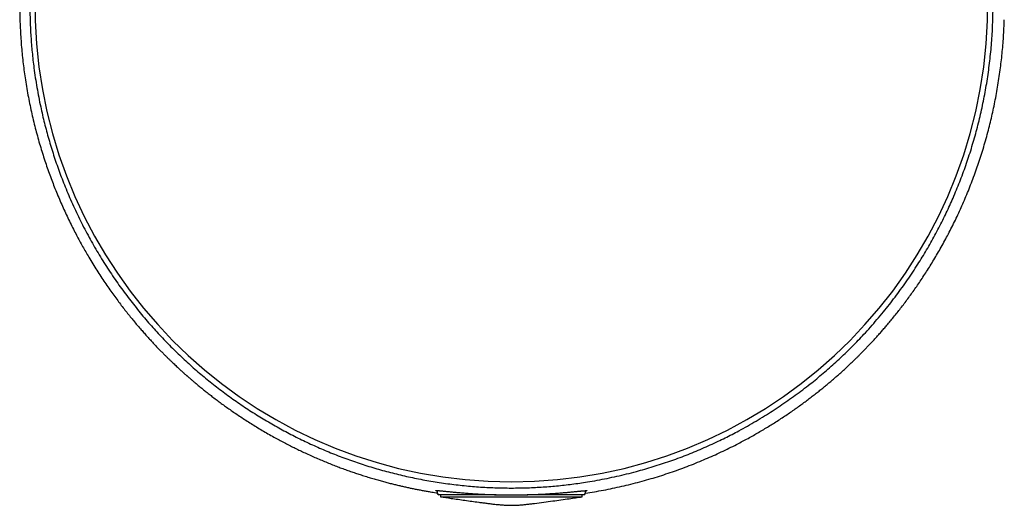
# Model space of a CAD drawing. Header units: millimetres. Extents: x 8 to 405, y 12 to 737.
# Tile 2 of 12: x 187 to 246, y 275 to 304. Entities that reach past the tile are written whole.
import ezdxf

# ---------------------------------------------------------------- set-up
doc = ezdxf.new("R2010")
doc.units = ezdxf.units.MM

msp = doc.modelspace()

# ---------------------------------------------------------------- linework, layer by layer
at = {"color": 7, "linetype": 'Continuous', "lineweight": 30}
for p, q in [((211.993, 275.667), (211.998, 275.509)), ((221.012, 275.509), (221.017, 275.66)), ((215.586, 275.412), (212.098, 275.412)), ((212.202, 275.412), (212.202, 275.284)), ((212.202, 275.284), (216.505, 275.284)), ((216.505, 275.284), (220.809, 275.284)), ((220.912, 275.412), (217.474, 275.412)), ((220.809, 275.284), (220.809, 275.412))]:
    msp.add_line(p, q, dxfattribs=at)
for centre, radius, start, end in [((216.505, 305.168), 28.97, 99.17313, 80.82668), ((212.098, 275.512), 0.1, 182, 270), ((220.912, 275.512), 0.1, 270, 358)]:
    msp.add_arc(centre, radius, start, end, dxfattribs=at)
for points, knots in [([(245.777, 304.008), (245.783, 304.19), (245.796, 304.553), (245.801, 305.098), (245.798, 305.643), (245.784, 306.188), (245.762, 306.703), (245.734, 307.187), (245.7, 307.64), (245.66, 308.093), (245.613, 308.545), (245.56, 308.995), (245.499, 309.447), (245.432, 309.899), (245.358, 310.351), (245.278, 310.802), (245.191, 311.25), (245.099, 311.696), (245.003, 312.125), (244.904, 312.538), (244.804, 312.935), (244.7, 313.329), (244.59, 313.721), (244.475, 314.111), (244.356, 314.499), (244.232, 314.884), (244.09, 315.304), (243.93, 315.757), (243.749, 316.243), (243.576, 316.683), (243.414, 317.08), (243.264, 317.434), (243.111, 317.785), (242.955, 318.129), (242.798, 318.468), (242.639, 318.8), (242.477, 319.128), (242.317, 319.444), (242.159, 319.75), (242.002, 320.046), (241.844, 320.336), (241.685, 320.622), (241.526, 320.903), (241.366, 321.179), (241.206, 321.45), (241.044, 321.719), (240.879, 321.988), (240.712, 322.255), (240.546, 322.516), (240.38, 322.77), (240.223, 323.008), (240.074, 323.231), (239.932, 323.439), (239.781, 323.659), (239.62, 323.888), (239.451, 324.126), (239.27, 324.375), (239.079, 324.635), (238.877, 324.904), (238.677, 325.166), (238.48, 325.42), (238.278, 325.674), (238.074, 325.928), (237.865, 326.182), (237.658, 326.429), (237.452, 326.671), (237.223, 326.934), (236.972, 327.218), (236.699, 327.519), (236.428, 327.81), (236.157, 328.096), (235.885, 328.376), (235.612, 328.651), (235.34, 328.919), (235.052, 329.195), (234.748, 329.48), (234.427, 329.772), (234.106, 330.056), (233.746, 330.365), (233.347, 330.697), (232.906, 331.049), (232.493, 331.365), (232.112, 331.647), (231.762, 331.896), (231.405, 332.142), (231.065, 332.368), (230.743, 332.576), (230.44, 332.765), (230.13, 332.953), (229.814, 333.139), (229.511, 333.311), (229.223, 333.469), (228.951, 333.615), (228.673, 333.759), (228.388, 333.903), (228.095, 334.046), (227.795, 334.188), (227.487, 334.328), (227.171, 334.468), (226.846, 334.606), (226.511, 334.742), (226.166, 334.877), (225.821, 335.007), (225.474, 335.132), (225.151, 335.243), (224.844, 335.345), (224.555, 335.436), (224.26, 335.527), (223.957, 335.615), (223.665, 335.697), (223.383, 335.772), (223.114, 335.841), (222.838, 335.909), (222.557, 335.975), (222.269, 336.039), (221.991, 336.097), (221.726, 336.151), (221.473, 336.199), (221.215, 336.245), (220.951, 336.29), (220.68, 336.334), (220.403, 336.375), (220.12, 336.414), (219.852, 336.448), (219.6, 336.478), (219.365, 336.504), (219.127, 336.528), (218.885, 336.549), (218.638, 336.57), (218.385, 336.588), (218.127, 336.604), (217.866, 336.618), (217.603, 336.629), (217.354, 336.637), (217.12, 336.643), (216.899, 336.646), (216.679, 336.648), (216.46, 336.648), (216.239, 336.646), (216.016, 336.642), (215.792, 336.636), (215.57, 336.628), (215.35, 336.618), (215.119, 336.606), (214.877, 336.592), (214.626, 336.574), (214.378, 336.554), (214.134, 336.533), (213.893, 336.509), (213.654, 336.483), (213.416, 336.456), (213.183, 336.427), (212.955, 336.396), (212.713, 336.361), (212.459, 336.322), (212.193, 336.279), (211.934, 336.234), (211.68, 336.187), (211.406, 336.134), (211.114, 336.075), (210.806, 336.008), (210.505, 335.939), (210.211, 335.867), (209.922, 335.794), (209.64, 335.719), (209.363, 335.642), (209.067, 335.557), (208.753, 335.462), (208.421, 335.357), (208.096, 335.249), (207.777, 335.139), (207.463, 335.026), (207.157, 334.911), (206.857, 334.794), (206.564, 334.676), (206.256, 334.547), (205.933, 334.408), (205.597, 334.256), (205.269, 334.103), (204.949, 333.948), (204.614, 333.78), (204.264, 333.598), (203.9, 333.401), (203.545, 333.201), (203.17, 332.983), (202.776, 332.744), (202.363, 332.483), (201.996, 332.243), (201.673, 332.023), (201.336, 331.789), (200.951, 331.512), (200.518, 331.188), (200.134, 330.889), (199.797, 330.619), (199.507, 330.381), (199.217, 330.137), (198.938, 329.896), (198.668, 329.659), (198.409, 329.426), (198.149, 329.186), (197.893, 328.946), (197.642, 328.706), (197.396, 328.466), (197.148, 328.219), (196.899, 327.967), (196.649, 327.709), (196.398, 327.444), (196.145, 327.172), (195.903, 326.906), (195.674, 326.649), (195.458, 326.402), (195.24, 326.149), (195.021, 325.889), (194.809, 325.633), (194.605, 325.382), (194.41, 325.137), (194.213, 324.885), (194.014, 324.627), (193.815, 324.362), (193.631, 324.114), (193.464, 323.884), (193.313, 323.674), (193.154, 323.448), (192.985, 323.205), (192.807, 322.944), (192.629, 322.677), (192.45, 322.404), (192.268, 322.121), (192.084, 321.829), (191.898, 321.526), (191.712, 321.217), (191.527, 320.902), (191.349, 320.592), (191.179, 320.288), (191.017, 319.992), (190.856, 319.689), (190.695, 319.381), (190.535, 319.067), (190.378, 318.748), (190.223, 318.425), (190.057, 318.071), (189.881, 317.682), (189.697, 317.26), (189.519, 316.832), (189.345, 316.4), (189.178, 315.962), (189.016, 315.519), (188.861, 315.073), (188.712, 314.623), (188.569, 314.168), (188.433, 313.709), (188.304, 313.247), (188.178, 312.766), (188.055, 312.267), (187.937, 311.748), (187.827, 311.225), (187.726, 310.699), (187.635, 310.175), (187.553, 309.652), (187.48, 309.13), (187.416, 308.606), (187.361, 308.081), (187.316, 307.561), (187.279, 307.045), (187.252, 306.534), (187.233, 306.022), (187.223, 305.51), (187.221, 305.031), (187.227, 304.585), (187.238, 304.172), (187.25, 303.896), (187.256, 303.759)], [0, 0, 0, 0, 0.003832, 0.007666, 0.0115, 0.015333, 0.019165, 0.022365, 0.025565, 0.028766, 0.031967, 0.035167, 0.038367, 0.041616, 0.044866, 0.048118, 0.051369, 0.05462, 0.057869, 0.060816, 0.063764, 0.066711, 0.069658, 0.07262, 0.075583, 0.078546, 0.081508, 0.085336, 0.089164, 0.092991, 0.095874, 0.098758, 0.101642, 0.104525, 0.107369, 0.110215, 0.11306, 0.115904, 0.118603, 0.121302, 0.124002, 0.126701, 0.129424, 0.132148, 0.134873, 0.137596, 0.140479, 0.143363, 0.146247, 0.149131, 0.152014, 0.154547, 0.157079, 0.159612, 0.162717, 0.165822, 0.168927, 0.172744, 0.176562, 0.180381, 0.184199, 0.188017, 0.192148, 0.196279, 0.200411, 0.204542, 0.208673, 0.214286, 0.219898, 0.225512, 0.231124, 0.236908, 0.242692, 0.248476, 0.25426, 0.261097, 0.267935, 0.274773, 0.281611, 0.290736, 0.299862, 0.308987, 0.315839, 0.32269, 0.329542, 0.336394, 0.341882, 0.34737, 0.352859, 0.358347, 0.363835, 0.36825, 0.372664, 0.377079, 0.381502, 0.385927, 0.390351, 0.394776, 0.3992, 0.403623, 0.408062, 0.412501, 0.41694, 0.421051, 0.425161, 0.428413, 0.431666, 0.434919, 0.438171, 0.441423, 0.444126, 0.446832, 0.449537, 0.452243, 0.454947, 0.45765, 0.459881, 0.462112, 0.464343, 0.466574, 0.468835, 0.471098, 0.47336, 0.475621, 0.47741, 0.479201, 0.480992, 0.482782, 0.484571, 0.486427, 0.488286, 0.490145, 0.492004, 0.493859, 0.495407, 0.496956, 0.498506, 0.500056, 0.501603, 0.503214, 0.504826, 0.506439, 0.508052, 0.509663, 0.51158, 0.5135, 0.51542, 0.517341, 0.519259, 0.521228, 0.523198, 0.525168, 0.527138, 0.529108, 0.531527, 0.533948, 0.53637, 0.538791, 0.541211, 0.544353, 0.547495, 0.550638, 0.55378, 0.556944, 0.560108, 0.563272, 0.566436, 0.570508, 0.57458, 0.578651, 0.582804, 0.586958, 0.591112, 0.595267, 0.599421, 0.603574, 0.608689, 0.613804, 0.61892, 0.624036, 0.629151, 0.635417, 0.641684, 0.647951, 0.654218, 0.661985, 0.669752, 0.677519, 0.683081, 0.688643, 0.697344, 0.706046, 0.714747, 0.720614, 0.726482, 0.73235, 0.738218, 0.743379, 0.748541, 0.753703, 0.758864, 0.763604, 0.768344, 0.773085, 0.777824, 0.782451, 0.787077, 0.791704, 0.79633, 0.80017, 0.80401, 0.807851, 0.811691, 0.815531, 0.818896, 0.822263, 0.82563, 0.828996, 0.832362, 0.835727, 0.838223, 0.840718, 0.843213, 0.846119, 0.849026, 0.851933, 0.85484, 0.857745, 0.860753, 0.863762, 0.866771, 0.86978, 0.872787, 0.875463, 0.87814, 0.880816, 0.883526, 0.886237, 0.888948, 0.891659, 0.894369, 0.897789, 0.901209, 0.90463, 0.90805, 0.911493, 0.914936, 0.918379, 0.921821, 0.925282, 0.928743, 0.932205, 0.935665, 0.939468, 0.943273, 0.947078, 0.950883, 0.954686, 0.958404, 0.962124, 0.965844, 0.969564, 0.973283, 0.976881, 0.980481, 0.984082, 0.987682, 0.991281, 0.994187, 0.997094, 1, 1, 1, 1]), ([(210.32, 335.995), (210.277, 335.985), (210.183, 335.963), (210.04, 335.93), (209.894, 335.894), (209.758, 335.861), (209.631, 335.829), (209.512, 335.798), (209.403, 335.77), (209.323, 335.749), (209.27, 335.735), (209.24, 335.727), (209.212, 335.719), (209.184, 335.711), (209.158, 335.704), (209.131, 335.697), (209.101, 335.689), (209.065, 335.679), (209.02, 335.666), (208.967, 335.652), (208.908, 335.635), (208.839, 335.616), (208.759, 335.593), (208.667, 335.566), (208.556, 335.533), (208.425, 335.495), (208.274, 335.449), (208.115, 335.399), (207.911, 335.335), (207.667, 335.255), (207.389, 335.161), (207.117, 335.067), (206.824, 334.962), (206.513, 334.846), (206.184, 334.719), (205.93, 334.617), (205.745, 334.541), (205.629, 334.493), (205.519, 334.447), (205.416, 334.403), (205.321, 334.362), (205.232, 334.324), (205.149, 334.287), (205.071, 334.253), (205.004, 334.223), (204.945, 334.197), (204.895, 334.174), (204.854, 334.156), (204.826, 334.143), (204.808, 334.135), (204.795, 334.129), (204.78, 334.122), (204.758, 334.112), (204.73, 334.099), (204.696, 334.083), (204.653, 334.064), (204.603, 334.041), (204.547, 334.014), (204.424, 333.957), (204.242, 333.87), (204.003, 333.754), (203.774, 333.64), (203.583, 333.543), (203.425, 333.461), (203.294, 333.393), (203.158, 333.321), (203.016, 333.245), (202.869, 333.165), (202.716, 333.08), (202.584, 333.007), (202.475, 332.945), (202.39, 332.897), (202.304, 332.847), (202.217, 332.797), (202.132, 332.748), (202.048, 332.698), (201.967, 332.65), (201.89, 332.604), (201.822, 332.563), (201.771, 332.533), (201.736, 332.512), (201.716, 332.5), (201.703, 332.491), (201.693, 332.485), (201.682, 332.479), (201.665, 332.468), (201.638, 332.452), (201.6, 332.429), (201.556, 332.402), (201.505, 332.37), (201.449, 332.336), (201.386, 332.297), (201.316, 332.253), (201.242, 332.206), (201.136, 332.139), (201.006, 332.055), (200.853, 331.956), (200.708, 331.86), (200.571, 331.769), (200.446, 331.684), (200.331, 331.606), (200.227, 331.535), (200.129, 331.467), (200.037, 331.403), (199.952, 331.342), (199.871, 331.285), (199.749, 331.198), (199.587, 331.081), (199.433, 330.968), (199.331, 330.891), (199.277, 330.852), (199.229, 330.815), (199.184, 330.781), (199.14, 330.748), (199.091, 330.711), (199.024, 330.659), (198.936, 330.592), (198.827, 330.508), (198.713, 330.419), (198.594, 330.325), (198.47, 330.226), (198.341, 330.121), (198.206, 330.011), (198.066, 329.896), (197.923, 329.777), (197.776, 329.652), (197.625, 329.523), (197.503, 329.417), (197.411, 329.336), (197.351, 329.284), (197.291, 329.23), (197.232, 329.178), (197.176, 329.128), (197.124, 329.081), (197.077, 329.038), (197.034, 329), (197, 328.969), (196.976, 328.946), (196.959, 328.931), (196.944, 328.918), (196.927, 328.902), (196.906, 328.883), (196.881, 328.86), (196.848, 328.829), (196.804, 328.788), (196.748, 328.736), (196.679, 328.672), (196.599, 328.597), (196.512, 328.515), (196.427, 328.434), (196.345, 328.355), (196.266, 328.278), (196.191, 328.204), (196.132, 328.147), (196.09, 328.105), (196.063, 328.079), (196.039, 328.055), (196.019, 328.035), (196.001, 328.017), (195.985, 328.001), (195.966, 327.982), (195.942, 327.958), (195.912, 327.928), (195.879, 327.896), (195.83, 327.846), (195.762, 327.777), (195.675, 327.688), (195.583, 327.593), (195.487, 327.493), (195.39, 327.392), (195.292, 327.287), (195.214, 327.205), (195.158, 327.144), (195.125, 327.109), (195.097, 327.078), (195.075, 327.054), (195.058, 327.036), (195.045, 327.022), (195.032, 327.007), (195.014, 326.989), (194.992, 326.964), (194.965, 326.934), (194.933, 326.9), (194.901, 326.864), (194.869, 326.828), (194.83, 326.785), (194.786, 326.736), (194.736, 326.681), (194.69, 326.629), (194.648, 326.581), (194.608, 326.536), (194.562, 326.484), (194.507, 326.421), (194.44, 326.344), (194.367, 326.259), (194.306, 326.187), (194.261, 326.135), (194.236, 326.105), (194.215, 326.081), (194.2, 326.063), (194.187, 326.048), (194.176, 326.034), (194.161, 326.017), (194.142, 325.994), (194.118, 325.965), (194.089, 325.93), (194.056, 325.891), (194.023, 325.851), (193.989, 325.811), (193.957, 325.772), (193.91, 325.715), (193.85, 325.642), (193.774, 325.548), (193.696, 325.451), (193.617, 325.353), (193.549, 325.267), (193.491, 325.194), (193.443, 325.132), (193.398, 325.074), (193.361, 325.027), (193.332, 324.989), (193.309, 324.959), (193.284, 324.927), (193.255, 324.89), (193.22, 324.844), (193.18, 324.791), (193.136, 324.733), (193.091, 324.674), (193.047, 324.615), (193.003, 324.557), (192.961, 324.5), (192.919, 324.444), (192.875, 324.384), (192.828, 324.32), (192.779, 324.253), (192.733, 324.189), (192.69, 324.13), (192.656, 324.083), (192.629, 324.045), (192.608, 324.016), (192.591, 323.991), (192.575, 323.969), (192.559, 323.946), (192.541, 323.921), (192.518, 323.889), (192.491, 323.85), (192.459, 323.805), (192.422, 323.753), (192.382, 323.695), (192.331, 323.622), (192.272, 323.536), (192.207, 323.441), (192.146, 323.351), (192.09, 323.267), (192.037, 323.188), (191.986, 323.112), (191.924, 323.019), (191.874, 322.942), (191.835, 322.882), (191.821, 322.861), (191.811, 322.845), (191.802, 322.832), (191.794, 322.819), (191.783, 322.803), (191.769, 322.781), (191.752, 322.754), (191.729, 322.719), (191.702, 322.677), (191.67, 322.627), (191.634, 322.57), (191.596, 322.51), (191.521, 322.391), (191.445, 322.269), (191.368, 322.145), (191.326, 322.076), (191.285, 322.007), (191.244, 321.94), (191.204, 321.873), (191.166, 321.81), (191.131, 321.752), (191.1, 321.7), (191.074, 321.654), (191.051, 321.615), (191.032, 321.583), (191.014, 321.553), (190.995, 321.52), (190.971, 321.479), (190.943, 321.43), (190.91, 321.373), (190.872, 321.308), (190.831, 321.236), (190.788, 321.16), (190.743, 321.08), (190.692, 320.989), (190.634, 320.885), (190.569, 320.767), (190.516, 320.669), (190.474, 320.592), (190.446, 320.54), (190.421, 320.493), (190.399, 320.451), (190.38, 320.417), (190.366, 320.389), (190.354, 320.368), (190.346, 320.352), (190.338, 320.336), (190.328, 320.318), (190.316, 320.295), (190.303, 320.27), (190.282, 320.231), (190.253, 320.176), (190.216, 320.103), (190.176, 320.026), (190.134, 319.944), (190.089, 319.856), (190.04, 319.759), (189.987, 319.653), (189.93, 319.538), (189.868, 319.412), (189.817, 319.307), (189.778, 319.225), (189.752, 319.171), (189.728, 319.121), (189.707, 319.077), (189.69, 319.039), (189.675, 319.008), (189.663, 318.983), (189.654, 318.963), (189.646, 318.946), (189.637, 318.927), (189.625, 318.902), (189.612, 318.873), (189.589, 318.824), (189.557, 318.756), (189.52, 318.674), (189.485, 318.597), (189.452, 318.525), (189.418, 318.449), (189.381, 318.365), (189.338, 318.268), (189.288, 318.154), (189.231, 318.023), (189.184, 317.913), (189.147, 317.826), (189.122, 317.767), (189.098, 317.71), (189.077, 317.658), (189.059, 317.614), (189.043, 317.577), (189.031, 317.547), (189.021, 317.524), (189.014, 317.507), (189.008, 317.492), (189.002, 317.477), (188.991, 317.449), (188.973, 317.406), (188.949, 317.347), (188.923, 317.281), (188.893, 317.207), (188.86, 317.123), (188.824, 317.031), (188.788, 316.938), (188.752, 316.845), (188.718, 316.756), (188.683, 316.665), (188.65, 316.576), (188.604, 316.452), (188.546, 316.296), (188.479, 316.109), (188.416, 315.931), (188.357, 315.76), (188.302, 315.598), (188.251, 315.446), (188.204, 315.302), (188.159, 315.165), (188.097, 314.97), (188.017, 314.712), (187.946, 314.475), (187.902, 314.327), (187.886, 314.27), (187.869, 314.212), (187.853, 314.156), (187.839, 314.106), (187.827, 314.064), (187.818, 314.033), (187.811, 314.008), (187.805, 313.988), (187.798, 313.961), (187.787, 313.922), (187.772, 313.866), (187.753, 313.8), (187.733, 313.724), (187.71, 313.638), (187.684, 313.541), (187.656, 313.435), (187.625, 313.315), (187.59, 313.18), (187.553, 313.03), (187.513, 312.869), (187.472, 312.697), (187.431, 312.518), (187.386, 312.321), (187.339, 312.106), (187.289, 311.873), (187.239, 311.632), (187.19, 311.382), (187.141, 311.122), (187.092, 310.852), (187.045, 310.575), (186.999, 310.289), (186.954, 309.995), (186.91, 309.693), (186.875, 309.432), (186.848, 309.218), (186.828, 309.056), (186.811, 308.906), (186.795, 308.766), (186.781, 308.636), (186.769, 308.517), (186.759, 308.42), (186.752, 308.342), (186.746, 308.281), (186.741, 308.225), (186.736, 308.174), (186.732, 308.128), (186.729, 308.091), (186.726, 308.064), (186.725, 308.047), (186.724, 308.035), (186.723, 308.022), (186.721, 308.004), (186.719, 307.977), (186.715, 307.939), (186.711, 307.889), (186.706, 307.829), (186.701, 307.759), (186.695, 307.679), (186.688, 307.588), (186.681, 307.487), (186.673, 307.375), (186.665, 307.254), (186.657, 307.122), (186.649, 306.979), (186.641, 306.82), (186.633, 306.642), (186.625, 306.445), (186.618, 306.236), (186.611, 306.013), (186.607, 305.778), (186.603, 305.534), (186.602, 305.284), (186.603, 305.026), (186.606, 304.757), (186.611, 304.476), (186.617, 304.285), (186.62, 304.187)], [0, 0, 0, 0, 0.002741, 0.006108, 0.00927, 0.012228, 0.014982, 0.017597, 0.019999, 0.022186, 0.022874, 0.023538, 0.024177, 0.024791, 0.025379, 0.025943, 0.026582, 0.027386, 0.028408, 0.029631, 0.030953, 0.032358, 0.034322, 0.036429, 0.038677, 0.041912, 0.045402, 0.04914, 0.052923, 0.059571, 0.066083, 0.072457, 0.078693, 0.086796, 0.094654, 0.102269, 0.105193, 0.108056, 0.110746, 0.113251, 0.115571, 0.117704, 0.11982, 0.121714, 0.123387, 0.124839, 0.126069, 0.127077, 0.127864, 0.128182, 0.128442, 0.128795, 0.129363, 0.130068, 0.130888, 0.132003, 0.133279, 0.134717, 0.136286, 0.142595, 0.148721, 0.154662, 0.160419, 0.163711, 0.167145, 0.170742, 0.174504, 0.178429, 0.182519, 0.186773, 0.189021, 0.191312, 0.193647, 0.196025, 0.198367, 0.200542, 0.202888, 0.204999, 0.206875, 0.208515, 0.209211, 0.20978, 0.210141, 0.210348, 0.210629, 0.211012, 0.211819, 0.212876, 0.214184, 0.215564, 0.217143, 0.218923, 0.220902, 0.223078, 0.225289, 0.229874, 0.234249, 0.238413, 0.242366, 0.246109, 0.249329, 0.252374, 0.255244, 0.25794, 0.26046, 0.262817, 0.265119, 0.271323, 0.277341, 0.279027, 0.280685, 0.282177, 0.283464, 0.284785, 0.286285, 0.287909, 0.291061, 0.294436, 0.298036, 0.30175, 0.305676, 0.309808, 0.314122, 0.318614, 0.323199, 0.327957, 0.332887, 0.33799, 0.339939, 0.341913, 0.343911, 0.345914, 0.347759, 0.349409, 0.351101, 0.35252, 0.353666, 0.354539, 0.35497, 0.355379, 0.35597, 0.356707, 0.357528, 0.358433, 0.360023, 0.36182, 0.363824, 0.366591, 0.369449, 0.372291, 0.375124, 0.377954, 0.380788, 0.383632, 0.38483, 0.385892, 0.386818, 0.387608, 0.388263, 0.388788, 0.389342, 0.390274, 0.391376, 0.392532, 0.393728, 0.396655, 0.399798, 0.403155, 0.406633, 0.410177, 0.413785, 0.417459, 0.418778, 0.42003, 0.421094, 0.421968, 0.422523, 0.422961, 0.423424, 0.424012, 0.424875, 0.425914, 0.427126, 0.428372, 0.42958, 0.430749, 0.432741, 0.434609, 0.436354, 0.437975, 0.439473, 0.440894, 0.443216, 0.445795, 0.448634, 0.451731, 0.452871, 0.453868, 0.45467, 0.455276, 0.455688, 0.456091, 0.456662, 0.457401, 0.458308, 0.459477, 0.460789, 0.462097, 0.463393, 0.464676, 0.465946, 0.468891, 0.471767, 0.475099, 0.478327, 0.481353, 0.483467, 0.485448, 0.487295, 0.489009, 0.489994, 0.490893, 0.491843, 0.493035, 0.49447, 0.496171, 0.498056, 0.499928, 0.501772, 0.503587, 0.505374, 0.507133, 0.508864, 0.511, 0.513091, 0.515111, 0.516928, 0.518521, 0.519523, 0.520411, 0.521185, 0.521845, 0.52247, 0.523252, 0.524193, 0.525404, 0.526798, 0.528376, 0.530138, 0.532057, 0.535094, 0.537961, 0.540658, 0.543185, 0.545542, 0.547774, 0.550011, 0.553899, 0.554662, 0.555308, 0.555785, 0.556094, 0.55644, 0.556935, 0.557583, 0.558382, 0.559335, 0.560623, 0.562115, 0.56381, 0.565604, 0.567386, 0.574266, 0.576278, 0.578272, 0.58025, 0.582211, 0.584156, 0.586007, 0.587675, 0.589161, 0.590464, 0.591584, 0.592508, 0.593228, 0.594173, 0.59534, 0.596728, 0.598336, 0.6002, 0.602267, 0.604425, 0.606661, 0.608975, 0.612124, 0.615408, 0.618826, 0.620332, 0.621827, 0.623156, 0.6243, 0.625258, 0.626031, 0.626618, 0.626994, 0.627376, 0.627892, 0.628537, 0.629229, 0.629941, 0.631793, 0.63377, 0.635872, 0.638097, 0.640493, 0.64311, 0.645949, 0.649093, 0.652471, 0.656083, 0.657566, 0.659063, 0.660416, 0.661593, 0.662595, 0.663422, 0.664111, 0.6646, 0.664968, 0.665473, 0.666169, 0.666955, 0.667761, 0.670015, 0.672408, 0.674202, 0.676068, 0.678064, 0.680238, 0.682592, 0.685718, 0.689112, 0.692774, 0.694287, 0.695841, 0.697355, 0.698686, 0.69983, 0.700788, 0.701558, 0.702142, 0.702539, 0.702877, 0.703275, 0.703732, 0.705002, 0.706535, 0.708157, 0.709997, 0.712054, 0.714329, 0.716822, 0.718934, 0.721167, 0.723394, 0.725585, 0.727738, 0.732493, 0.737057, 0.741428, 0.745608, 0.749596, 0.753326, 0.756872, 0.760233, 0.763423, 0.77138, 0.779216, 0.780583, 0.781946, 0.783306, 0.784662, 0.785966, 0.786841, 0.787575, 0.788169, 0.788622, 0.78899, 0.790062, 0.791355, 0.792872, 0.794616, 0.796586, 0.798781, 0.801203, 0.803851, 0.806965, 0.810342, 0.813984, 0.817878, 0.821912, 0.826058, 0.831087, 0.836271, 0.84161, 0.847104, 0.852869, 0.858797, 0.864886, 0.871137, 0.87755, 0.884124, 0.890858, 0.894584, 0.898076, 0.901334, 0.904359, 0.90715, 0.909707, 0.912031, 0.913424, 0.914717, 0.91591, 0.917004, 0.917999, 0.918841, 0.91934, 0.919696, 0.919908, 0.920118, 0.920494, 0.921036, 0.921854, 0.922887, 0.924135, 0.925598, 0.927276, 0.929169, 0.931277, 0.933599, 0.936137, 0.93889, 0.941857, 0.94504, 0.94886, 0.952949, 0.957308, 0.961937, 0.966836, 0.972004, 0.977124, 0.982483, 0.988083, 0.993921, 1, 1, 1, 1]), ([(221.011, 275.506), (221.192, 275.534), (221.559, 275.592), (222.11, 275.691), (222.664, 275.802), (223.218, 275.923), (223.771, 276.055), (224.322, 276.198), (224.862, 276.348), (225.391, 276.507), (225.91, 276.673), (226.427, 276.848), (226.941, 277.033), (227.453, 277.228), (227.952, 277.43), (228.439, 277.636), (228.914, 277.847), (229.386, 278.067), (229.855, 278.295), (230.276, 278.51), (230.651, 278.707), (230.979, 278.886), (231.302, 279.067), (231.618, 279.249), (231.925, 279.431), (232.224, 279.612), (232.524, 279.799), (232.824, 279.992), (233.123, 280.189), (233.413, 280.385), (233.694, 280.579), (233.968, 280.773), (234.235, 280.966), (234.495, 281.159), (234.745, 281.349), (234.986, 281.536), (235.217, 281.719), (235.44, 281.898), (235.659, 282.079), (235.876, 282.26), (236.09, 282.443), (236.293, 282.62), (236.485, 282.79), (236.64, 282.93), (236.759, 283.039), (236.846, 283.118), (236.93, 283.196), (237.012, 283.273), (237.095, 283.352), (237.182, 283.434), (237.278, 283.526), (237.384, 283.628), (237.499, 283.74), (237.621, 283.861), (237.75, 283.989), (237.885, 284.126), (238.026, 284.271), (238.174, 284.424), (238.327, 284.586), (238.487, 284.757), (238.651, 284.936), (238.819, 285.122), (238.991, 285.316), (239.168, 285.519), (239.355, 285.737), (239.552, 285.972), (239.758, 286.222), (239.969, 286.485), (240.184, 286.758), (240.403, 287.044), (240.62, 287.335), (240.837, 287.633), (241.052, 287.935), (241.269, 288.249), (241.487, 288.574), (241.707, 288.911), (241.929, 289.259), (242.15, 289.619), (242.372, 289.991), (242.594, 290.375), (242.813, 290.77), (243.03, 291.174), (243.244, 291.587), (243.457, 292.013), (243.664, 292.446), (243.865, 292.886), (244.061, 293.332), (244.253, 293.79), (244.441, 294.26), (244.624, 294.742), (244.798, 295.225), (244.964, 295.711), (245.12, 296.197), (245.271, 296.695), (245.416, 297.202), (245.55, 297.704), (245.672, 298.2), (245.785, 298.688), (245.891, 299.185), (245.99, 299.691), (246.081, 300.205), (246.164, 300.727), (246.237, 301.242), (246.3, 301.75), (246.354, 302.249), (246.4, 302.756), (246.438, 303.268), (246.467, 303.787), (246.479, 304.136), (246.486, 304.311)], [0, 0, 0, 0, 0.013169, 0.026689, 0.040238, 0.053818, 0.067427, 0.081065, 0.094733, 0.10775, 0.120793, 0.133863, 0.14696, 0.160084, 0.173236, 0.185661, 0.198109, 0.210581, 0.223078, 0.235598, 0.244557, 0.253527, 0.262436, 0.271169, 0.279724, 0.288101, 0.2963, 0.305114, 0.313712, 0.322095, 0.330263, 0.338216, 0.346205, 0.353964, 0.361494, 0.368793, 0.375863, 0.382703, 0.389313, 0.396318, 0.403045, 0.409494, 0.415664, 0.421557, 0.424449, 0.42727, 0.430019, 0.432695, 0.435368, 0.438234, 0.441305, 0.444919, 0.448781, 0.45289, 0.457247, 0.461852, 0.466704, 0.471804, 0.477152, 0.482748, 0.488591, 0.494571, 0.50079, 0.507249, 0.513946, 0.521447, 0.529227, 0.537286, 0.545624, 0.55424, 0.563136, 0.571779, 0.58067, 0.589809, 0.599196, 0.608832, 0.618715, 0.628846, 0.639226, 0.649854, 0.66073, 0.671653, 0.682816, 0.694218, 0.70586, 0.717312, 0.728987, 0.740884, 0.753003, 0.765345, 0.77791, 0.789961, 0.802209, 0.814656, 0.827301, 0.840143, 0.851991, 0.864002, 0.876176, 0.888514, 0.901016, 0.913682, 0.926511, 0.938415, 0.950457, 0.962636, 0.974953, 0.987407, 1, 1, 1, 1]), ([(186.62, 304.187), (186.627, 304.013), (186.64, 303.665), (186.672, 303.147), (186.711, 302.634), (186.759, 302.128), (186.815, 301.628), (186.878, 301.134), (186.951, 300.631), (187.035, 300.119), (187.129, 299.599), (187.23, 299.087), (187.339, 298.583), (187.455, 298.087), (187.578, 297.6), (187.707, 297.121), (187.842, 296.651), (187.983, 296.189), (188.128, 295.738), (188.277, 295.298), (188.43, 294.869), (188.587, 294.449), (188.752, 294.026), (188.926, 293.601), (189.108, 293.175), (189.293, 292.758), (189.482, 292.351), (189.674, 291.953), (189.864, 291.572), (190.053, 291.207), (190.239, 290.857), (190.427, 290.516), (190.617, 290.183), (190.824, 289.829), (191.049, 289.456), (191.293, 289.066), (191.537, 288.689), (191.78, 288.324), (192.023, 287.971), (192.265, 287.63), (192.499, 287.309), (192.726, 287.006), (192.946, 286.72), (193.163, 286.444), (193.378, 286.178), (193.589, 285.922), (193.794, 285.679), (193.992, 285.45), (194.181, 285.234), (194.367, 285.027), (194.547, 284.829), (194.721, 284.642), (194.889, 284.463), (195.051, 284.295), (195.207, 284.135), (195.356, 283.984), (195.497, 283.843), (195.631, 283.711), (195.757, 283.589), (195.876, 283.474), (195.988, 283.367), (196.094, 283.267), (196.193, 283.175), (196.284, 283.091), (196.367, 283.014), (196.431, 282.957), (196.476, 282.916), (196.505, 282.889), (196.533, 282.864), (196.561, 282.839), (196.594, 282.81), (196.634, 282.774), (196.67, 282.741), (196.701, 282.714), (196.722, 282.696), (196.739, 282.681), (196.751, 282.67), (196.76, 282.662), (196.77, 282.653), (196.783, 282.641), (196.801, 282.626), (196.822, 282.608), (196.852, 282.581), (196.895, 282.543), (196.951, 282.495), (197.014, 282.44), (197.083, 282.381), (197.157, 282.318), (197.239, 282.248), (197.326, 282.175), (197.418, 282.098), (197.55, 281.988), (197.726, 281.844), (197.949, 281.666), (198.18, 281.484), (198.421, 281.299), (198.67, 281.111), (198.926, 280.922), (199.191, 280.731), (199.465, 280.538), (199.75, 280.341), (200.048, 280.141), (200.358, 279.939), (200.679, 279.735), (201.01, 279.53), (201.353, 279.325), (201.706, 279.119), (202.048, 278.926), (202.375, 278.747), (202.682, 278.584), (202.986, 278.427), (203.286, 278.276), (203.584, 278.131), (203.895, 277.983), (204.219, 277.833), (204.556, 277.683), (204.888, 277.54), (205.216, 277.403), (205.542, 277.272), (205.863, 277.147), (206.179, 277.028), (206.488, 276.915), (206.791, 276.809), (207.087, 276.709), (207.388, 276.61), (207.693, 276.514), (208, 276.42), (208.299, 276.333), (208.59, 276.251), (208.87, 276.175), (209.139, 276.105), (209.398, 276.04), (209.649, 275.979), (209.892, 275.923), (210.128, 275.87), (210.361, 275.819), (210.594, 275.771), (210.832, 275.723), (211.074, 275.677), (211.32, 275.632), (211.605, 275.583), (211.831, 275.545), (211.974, 275.524), (211.998, 275.52)], [0, 0, 0, 0, 0.012598, 0.025067, 0.037405, 0.049613, 0.061692, 0.073641, 0.08546, 0.098311, 0.111005, 0.123542, 0.135922, 0.148145, 0.160211, 0.17212, 0.183872, 0.195467, 0.206906, 0.217987, 0.228916, 0.239695, 0.250322, 0.261628, 0.272759, 0.283713, 0.29449, 0.30509, 0.315515, 0.325181, 0.334691, 0.344044, 0.353241, 0.362281, 0.373583, 0.384631, 0.395424, 0.405961, 0.416244, 0.426272, 0.436045, 0.444917, 0.453569, 0.461999, 0.470209, 0.478197, 0.485965, 0.493087, 0.500011, 0.506695, 0.513114, 0.519266, 0.525153, 0.530775, 0.536131, 0.541221, 0.546045, 0.550526, 0.554749, 0.558717, 0.562429, 0.565945, 0.569195, 0.57218, 0.574899, 0.577352, 0.578348, 0.579292, 0.580185, 0.581038, 0.582029, 0.583347, 0.584903, 0.58558, 0.586294, 0.586888, 0.587223, 0.587447, 0.58776, 0.588193, 0.588746, 0.589419, 0.590213, 0.591702, 0.593489, 0.595572, 0.597682, 0.600029, 0.602613, 0.605413, 0.608288, 0.611212, 0.617837, 0.624696, 0.631788, 0.639115, 0.646678, 0.654334, 0.662219, 0.670332, 0.678674, 0.687423, 0.69641, 0.705637, 0.715104, 0.72481, 0.734757, 0.744945, 0.753535, 0.762003, 0.770329, 0.778513, 0.786556, 0.794457, 0.803589, 0.812527, 0.821269, 0.829818, 0.838342, 0.846666, 0.854789, 0.862713, 0.870439, 0.877968, 0.8853, 0.893264, 0.900985, 0.908466, 0.915709, 0.922716, 0.92937, 0.935802, 0.942013, 0.948008, 0.953905, 0.959636, 0.965428, 0.971312, 0.977286, 0.983353, 0.989511, 0.998288, 1, 1, 1, 1]), ([(187.256, 303.759), (187.264, 303.6), (187.281, 303.281), (187.316, 302.804), (187.359, 302.328), (187.409, 301.852), (187.473, 301.337), (187.551, 300.782), (187.648, 300.187), (187.756, 299.595), (187.87, 299.037), (187.988, 298.511), (188.107, 298.018), (188.234, 297.528), (188.37, 297.039), (188.514, 296.552), (188.667, 296.067), (188.829, 295.582), (188.999, 295.101), (189.178, 294.623), (189.372, 294.13), (189.582, 293.623), (189.81, 293.102), (190.049, 292.586), (190.297, 292.075), (190.556, 291.569), (190.821, 291.074), (191.092, 290.59), (191.369, 290.117), (191.655, 289.648), (191.95, 289.186), (192.252, 288.729), (192.56, 288.282), (192.873, 287.845), (193.19, 287.419), (193.514, 286.999), (193.846, 286.584), (194.185, 286.176), (194.524, 285.783), (194.861, 285.404), (195.197, 285.04), (195.539, 284.682), (195.887, 284.329), (196.243, 283.982), (196.605, 283.64), (196.973, 283.304), (197.345, 282.977), (197.721, 282.658), (198.099, 282.346), (198.483, 282.042), (198.873, 281.743), (199.267, 281.45), (199.668, 281.163), (200.073, 280.883), (200.481, 280.611), (200.893, 280.346), (201.307, 280.089), (201.726, 279.838), (202.147, 279.596), (202.57, 279.361), (202.995, 279.135), (203.424, 278.915), (203.856, 278.702), (204.293, 278.496), (204.734, 278.297), (205.179, 278.105), (205.63, 277.92), (206.087, 277.741), (206.55, 277.569), (207.016, 277.405), (207.485, 277.249), (207.958, 277.1), (208.434, 276.96), (208.913, 276.827), (209.396, 276.702), (209.883, 276.585), (210.374, 276.475), (210.867, 276.374), (211.365, 276.28), (211.868, 276.194), (212.377, 276.117), (212.886, 276.048), (213.391, 275.989), (213.891, 275.939), (214.386, 275.898), (214.882, 275.865), (215.379, 275.841), (215.878, 275.826), (216.377, 275.819), (216.877, 275.821), (217.367, 275.831), (217.846, 275.85), (218.316, 275.875), (218.785, 275.909), (219.254, 275.95), (219.723, 275.998), (220.192, 276.055), (220.66, 276.118), (221.172, 276.196), (221.728, 276.292), (222.326, 276.407), (222.923, 276.534), (223.516, 276.674), (224.082, 276.819), (224.619, 276.968), (225.128, 277.12), (225.635, 277.28), (226.139, 277.45), (226.639, 277.629), (227.135, 277.817), (227.628, 278.015), (228.116, 278.221), (228.601, 278.436), (229.064, 278.652), (229.506, 278.868), (229.927, 279.082), (230.382, 279.322), (230.869, 279.591), (231.388, 279.891), (231.89, 280.195), (232.377, 280.503), (232.849, 280.815), (233.315, 281.135), (233.775, 281.464), (234.228, 281.801), (234.661, 282.137), (235.075, 282.47), (235.471, 282.8), (235.86, 283.137), (236.244, 283.48), (236.621, 283.83), (236.988, 284.184), (237.346, 284.541), (237.694, 284.9), (238.06, 285.292), (238.443, 285.718), (238.84, 286.178), (239.22, 286.637), (239.583, 287.094), (239.929, 287.548), (240.267, 288.008), (240.596, 288.475), (240.916, 288.948), (241.217, 289.411), (241.498, 289.863), (241.763, 290.304), (242.019, 290.75), (242.268, 291.199), (242.509, 291.653), (242.739, 292.106), (242.959, 292.558), (243.168, 293.008), (243.375, 293.473), (243.577, 293.952), (243.776, 294.446), (243.965, 294.944), (244.146, 295.447), (244.318, 295.955), (244.482, 296.47), (244.636, 296.987), (244.782, 297.508), (244.918, 298.032), (245.045, 298.56), (245.162, 299.09), (245.27, 299.625), (245.369, 300.164), (245.458, 300.708), (245.538, 301.253), (245.607, 301.801), (245.665, 302.35), (245.714, 302.902), (245.752, 303.455), (245.769, 303.824), (245.777, 304.008)], [0, 0, 0, 0, 0.005339, 0.01068, 0.016021, 0.021362, 0.026701, 0.033421, 0.040142, 0.046863, 0.053582, 0.059242, 0.064903, 0.070564, 0.076225, 0.081884, 0.087587, 0.093292, 0.098996, 0.104701, 0.110404, 0.116748, 0.123095, 0.129444, 0.135792, 0.142139, 0.148484, 0.154606, 0.16073, 0.166855, 0.172979, 0.179103, 0.185225, 0.191157, 0.197091, 0.203026, 0.208961, 0.214895, 0.220827, 0.226362, 0.231898, 0.237434, 0.242969, 0.248532, 0.254096, 0.25966, 0.265223, 0.270696, 0.27617, 0.281644, 0.287118, 0.292615, 0.298114, 0.303613, 0.30911, 0.314562, 0.320014, 0.325466, 0.330917, 0.336301, 0.341685, 0.34707, 0.352454, 0.357861, 0.36327, 0.368678, 0.374085, 0.379602, 0.385119, 0.390636, 0.396153, 0.401696, 0.40724, 0.412784, 0.418328, 0.423948, 0.429568, 0.435189, 0.440809, 0.44655, 0.452291, 0.458033, 0.463774, 0.469324, 0.474875, 0.480425, 0.485975, 0.491553, 0.497132, 0.502711, 0.508288, 0.51354, 0.518792, 0.524044, 0.529295, 0.534569, 0.539843, 0.545117, 0.550391, 0.557197, 0.564006, 0.570816, 0.577624, 0.584431, 0.590364, 0.596299, 0.602234, 0.608168, 0.614101, 0.620025, 0.62595, 0.631877, 0.637802, 0.643726, 0.649004, 0.654282, 0.65956, 0.666253, 0.672947, 0.67964, 0.685949, 0.69226, 0.698573, 0.704885, 0.711196, 0.717505, 0.723252, 0.729, 0.734749, 0.740498, 0.746246, 0.751992, 0.757585, 0.763178, 0.768771, 0.77557, 0.78237, 0.789169, 0.795545, 0.801924, 0.808305, 0.814685, 0.821065, 0.827441, 0.833179, 0.838918, 0.844659, 0.850399, 0.856138, 0.861876, 0.867419, 0.872962, 0.878505, 0.884451, 0.890398, 0.896346, 0.902292, 0.90832, 0.91435, 0.920379, 0.926408, 0.93247, 0.938534, 0.944597, 0.950659, 0.956809, 0.962959, 0.96911, 0.97526, 0.981444, 0.98763, 0.993816, 1, 1, 1, 1]), ([(211.994, 275.634), (211.989, 275.635), (211.968, 275.64), (211.944, 275.647), (211.92, 275.655), (211.907, 275.66), (211.904, 275.665), (211.908, 275.667), (211.919, 275.669), (211.935, 275.669), (211.96, 275.669), (212, 275.667), (212.048, 275.664), (212.104, 275.659), (212.166, 275.654), (212.23, 275.648), (212.292, 275.642), (212.362, 275.635), (212.448, 275.626), (212.556, 275.616), (212.669, 275.605), (212.787, 275.593), (212.908, 275.581), (213.024, 275.571), (213.131, 275.561), (213.247, 275.55), (213.386, 275.538), (213.552, 275.524), (213.719, 275.511), (213.887, 275.498), (214.056, 275.486), (214.212, 275.476), (214.354, 275.467), (214.504, 275.458), (214.681, 275.448), (214.886, 275.438), (215.089, 275.429), (215.289, 275.421), (215.485, 275.415), (215.664, 275.41), (215.825, 275.406), (215.992, 275.403), (216.185, 275.401), (216.404, 275.399), (216.618, 275.399), (216.825, 275.4), (217.025, 275.403), (217.205, 275.406), (217.364, 275.409), (217.528, 275.414), (217.715, 275.419), (217.925, 275.427), (218.125, 275.436), (218.317, 275.445), (218.499, 275.455), (218.659, 275.464), (218.8, 275.473), (218.944, 275.482), (219.106, 275.493), (219.284, 275.506), (219.451, 275.519), (219.607, 275.532), (219.753, 275.545), (219.878, 275.556), (219.986, 275.565), (220.094, 275.575), (220.213, 275.587), (220.339, 275.599), (220.454, 275.61), (220.557, 275.62), (220.649, 275.629), (220.725, 275.636), (220.786, 275.642), (220.846, 275.647), (220.907, 275.652), (220.966, 275.657), (221.014, 275.66), (221.05, 275.661), (221.077, 275.662), (221.094, 275.661), (221.103, 275.659), (221.106, 275.656), (221.104, 275.653), (221.093, 275.647), (221.075, 275.641), (221.05, 275.634), (221.027, 275.628), (221.016, 275.626)], [0, 0, 0, 0, 0.004549, 0.01811, 0.031663, 0.044073, 0.056489, 0.068899, 0.077669, 0.086439, 0.099856, 0.113281, 0.126698, 0.13898, 0.151268, 0.163551, 0.172229, 0.180907, 0.194344, 0.207789, 0.221226, 0.233524, 0.245828, 0.258126, 0.266815, 0.275503, 0.289063, 0.30263, 0.31619, 0.328602, 0.34102, 0.353432, 0.362202, 0.370972, 0.384561, 0.398157, 0.411746, 0.424188, 0.436635, 0.449076, 0.457868, 0.46666, 0.480152, 0.493651, 0.507142, 0.519494, 0.531851, 0.544203, 0.552931, 0.561659, 0.575096, 0.588542, 0.60198, 0.61428, 0.626586, 0.638886, 0.647575, 0.656265, 0.669784, 0.68331, 0.696828, 0.709201, 0.72158, 0.733954, 0.742696, 0.751437, 0.765032, 0.778635, 0.79223, 0.804676, 0.817129, 0.829575, 0.83837, 0.847165, 0.860695, 0.874232, 0.887762, 0.90015, 0.912544, 0.924931, 0.933686, 0.94244, 0.954154, 0.965878, 0.977603, 0.989317, 1, 1, 1, 1]), ([(212.202, 275.284), (212.416, 275.253), (212.909, 275.182), (213.681, 275.073), (214.323, 274.984), (214.767, 274.924), (215.015, 274.893), (215.262, 274.862), (215.51, 274.833), (215.758, 274.807), (216.007, 274.786), (216.256, 274.771), (216.422, 274.769), (216.505, 274.768)], [0, 0, 0, 0, 0.1493553, 0.344587, 0.5398186, 0.5973423, 0.6548658, 0.7123893, 0.769913, 0.8274405, 0.8849666, 0.9424818, 1, 1, 1, 1]), ([(216.505, 274.768), (216.584, 274.769), (216.742, 274.771), (216.979, 274.784), (217.215, 274.804), (217.451, 274.828), (217.687, 274.855), (218.028, 274.896), (218.476, 274.955), (219.175, 275.051), (219.952, 275.161), (220.544, 275.246), (220.807, 275.284)], [0, 0, 0, 0, 0.054673, 0.109342, 0.164021, 0.218703, 0.273381, 0.328059, 0.456941, 0.585824, 0.815972, 1, 1, 1, 1])]:
    msp.add_open_spline(points, degree=3, knots=knots, dxfattribs=at)

doc.saveas('drawing.dxf')
